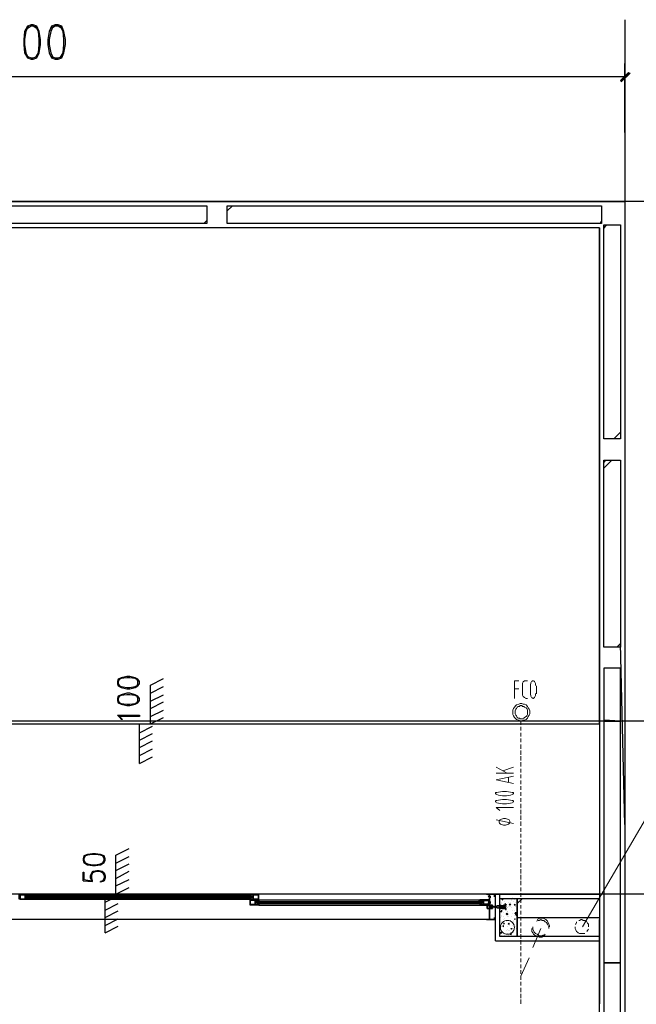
# Model space of a CAD drawing. Header units: millimetres. Extents: x 0 to 420, y 0 to 297.
# Tile 24 of 73: x 117 to 153, y 198 to 254. Entities that reach past the tile are written whole.
import ezdxf

# ---------------------------------------------------------------- set-up
doc = ezdxf.new("R2010")
doc.units = ezdxf.units.MM
doc.layers.add('FILL_000000', color=7, linetype='Continuous')
doc.layers.add('LINE_000000', color=7, linetype='Continuous')

msp = doc.modelspace()

# ---------------------------------------------------------------- hatches: boundary and pattern name
at = {"layer": 'FILL_000000'}
h = msp.add_hatch(color=7, dxfattribs=at)
h.dxf.hatch_style = 1
h.paths.add_polyline_path([(151.807, 250.867), (151.85, 250.783), (152.273, 251.333), (151.807, 250.867)])
h = msp.add_hatch(color=7, dxfattribs=at)
h.dxf.hatch_style = 1
h.paths.add_polyline_path([(151.85, 250.783), (152.273, 251.333), (152.358, 251.291), (151.85, 250.783)])

# ---------------------------------------------------------------- linework, layer by layer
at = {"layer": 'LINE_000000', "lineweight": 25}
for p, q in [((152.061, 254.381), (152.061, 58.589)), ((152.061, 247.862), (152.061, 251.841)), ((152.061, 251.079), (82.084, 251.079)), ((183.092, 243.882), (55.922, 243.882)), ((82.084, 243.882), (152.061, 243.882)), ((129.074, 243.332), (129.371, 243.628)), ((127.72, 242.612), (127.889, 242.782)), ((150.58, 242.358), (150.58, 213.868)), ((150.622, 242.612), (150.707, 242.739)), ((150.834, 242.316), (151.003, 242.528)), ((151.426, 230.166), (151.807, 230.547)), ((151.765, 230.166), (151.807, 230.209)), ((150.834, 228.812), (150.961, 228.939)), ((150.834, 228.473), (151.299, 228.939)), ((151.596, 218.144), (151.807, 218.355)), ((152.061, 207.899), (151.807, 218.355)), ((124.629, 215.942), (125.391, 216.323)), ((124.629, 213.699), (124.629, 215.942)), ((124.629, 215.477), (125.391, 215.858)), ((124.629, 215.011), (125.391, 215.392)), ((124.629, 214.588), (125.391, 214.969)), ((124.629, 214.122), (125.391, 214.503)), ((172.212, 213.868), (55.922, 213.868)), ((124.629, 213.699), (125.391, 214.08)), ((150.58, 213.868), (150.58, 197.527)), ((123.994, 211.413), (123.994, 213.699)), ((123.994, 213.699), (124.629, 213.699)), ((123.994, 213.191), (124.756, 213.572)), ((123.994, 212.767), (124.756, 213.148)), ((123.994, 212.344), (124.756, 212.725)), ((123.994, 211.878), (124.756, 212.259)), ((123.994, 211.413), (124.756, 211.794)), ((150.58, 209.889), (150.58, 203.877)), ((122.64, 206.121), (123.402, 206.502)), ((122.64, 203.877), (122.64, 206.121)), ((122.64, 205.655), (123.402, 206.036)), ((122.64, 205.232), (123.402, 205.613)), ((121.962, 204.766), (121.835, 204.597)), ((122.64, 204.766), (123.402, 205.19)), ((120.735, 204.639), (121.285, 204.597)), ((122.64, 204.343), (123.402, 204.724)), ((122.64, 203.877), (123.402, 204.258)), ((178.477, 203.877), (55.922, 203.877)), ((144.06, 203.877), (90.085, 203.877)), ((117.475, 203.708), (117.475, 203.708)), ((117.475, 203.666), (117.475, 203.666)), ((130.471, 203.666), (117.475, 203.666)), ((117.517, 203.793), (117.517, 203.793)), ((117.517, 203.75), (117.517, 203.75)), ((117.517, 203.75), (117.517, 203.75)), ((117.517, 203.708), (117.517, 203.708)), ((117.517, 203.666), (117.517, 203.666)), ((117.517, 203.666), (117.517, 203.666)), ((117.517, 203.623), (117.517, 203.623)), ((117.56, 203.835), (130.387, 203.835)), ((117.56, 203.793), (130.387, 203.793)), ((117.56, 203.793), (117.56, 203.75)), ((117.56, 203.75), (117.56, 203.75)), ((117.56, 203.708), (117.56, 203.708)), ((117.56, 203.708), (117.56, 203.708)), ((117.56, 203.666), (117.56, 203.666)), ((117.56, 203.623), (130.387, 203.623)), ((117.56, 203.623), (117.56, 203.623)), ((117.602, 203.75), (117.602, 203.75)), ((117.602, 203.666), (117.602, 203.666)), ((122.005, 201.634), (122.005, 203.877)), ((122.005, 203.877), (122.64, 203.877)), ((122.005, 203.412), (122.767, 203.793)), ((130.344, 203.75), (130.344, 203.75)), ((130.344, 203.666), (130.344, 203.666)), ((130.387, 203.75), (130.387, 203.75)), ((130.387, 203.708), (130.387, 203.708)), ((130.387, 203.708), (130.387, 203.708)), ((130.387, 203.666), (130.387, 203.666)), ((130.429, 203.793), (130.429, 203.793)), ((130.429, 203.793), (130.429, 203.75)), ((130.429, 203.75), (130.429, 203.75)), ((130.429, 203.75), (130.429, 203.75)), ((130.429, 203.708), (130.429, 203.708)), ((130.429, 203.666), (130.429, 203.666)), ((130.429, 203.666), (130.429, 203.666)), ((130.429, 203.623), (130.429, 203.623)), ((130.471, 203.708), (130.471, 203.708)), ((130.471, 203.666), (130.471, 203.666)), ((144.187, 203.75), (144.187, 203.75)), ((144.187, 203.708), (144.187, 203.708)), ((144.187, 203.666), (144.187, 203.666)), ((144.23, 203.708), (144.23, 203.708)), ((144.23, 203.666), (144.23, 203.666)), ((144.526, 203.835), (144.526, 203.835)), ((144.526, 203.835), (144.526, 203.835)), ((144.526, 203.835), (144.526, 203.835)), ((144.526, 203.835), (144.526, 203.835)), ((144.568, 203.877), (144.568, 203.877)), ((144.568, 203.877), (144.568, 203.877)), ((144.568, 203.877), (144.568, 203.877)), ((144.568, 203.877), (144.568, 203.877)), ((144.568, 203.877), (144.568, 203.877)), ((144.568, 203.877), (144.568, 203.877)), ((144.568, 203.835), (144.568, 203.835)), ((144.568, 203.835), (144.568, 203.835)), ((144.568, 203.835), (144.568, 203.835)), ((144.568, 203.835), (144.568, 203.835)), ((144.568, 203.835), (144.568, 203.835)), ((144.568, 203.835), (144.568, 203.835)), ((144.822, 201.422), (144.822, 203.877)), ((144.865, 203.623), (144.865, 203.623)), ((144.907, 203.623), (144.907, 203.623)), ((144.949, 203.581), (144.992, 203.623)), ((144.992, 203.539), (144.992, 203.623)), ((145.584, 203.623), (145.627, 203.623)), ((145.838, 203.327), (146.135, 203.623)), ((117.56, 203.581), (130.387, 203.581)), ((122.005, 202.946), (122.767, 203.327)), ((130.768, 203.412), (130.768, 203.412)), ((130.768, 203.369), (130.768, 203.369)), ((143.806, 203.369), (130.768, 203.369)), ((130.81, 203.454), (130.81, 203.454)), ((130.81, 203.454), (130.81, 203.454)), ((130.81, 203.412), (130.81, 203.412)), ((130.81, 203.369), (130.81, 203.369)), ((130.81, 203.327), (130.81, 203.327)), ((130.81, 203.327), (130.81, 203.327)), ((130.852, 203.454), (130.852, 203.454)), ((130.852, 203.327), (130.852, 203.327)), ((130.895, 203.539), (143.679, 203.539)), ((130.895, 203.454), (143.679, 203.454)), ((130.895, 203.454), (130.895, 203.454)), ((130.895, 203.454), (130.895, 203.454)), ((130.895, 203.412), (130.895, 203.412)), ((130.895, 203.369), (130.895, 203.369)), ((130.895, 203.327), (143.679, 203.327)), ((130.895, 203.327), (130.895, 203.327)), ((130.895, 203.327), (130.895, 203.327)), ((130.895, 203.242), (143.679, 203.242)), ((143.679, 203.454), (143.679, 203.454)), ((143.679, 203.454), (143.679, 203.454)), ((143.679, 203.412), (143.679, 203.412)), ((143.679, 203.369), (143.679, 203.369)), ((143.679, 203.327), (143.679, 203.327)), ((143.679, 203.327), (143.679, 203.327)), ((143.722, 203.454), (143.722, 203.454)), ((143.722, 203.454), (143.722, 203.454)), ((143.722, 203.327), (143.722, 203.327)), ((143.722, 203.327), (143.722, 203.327)), ((143.764, 203.454), (143.764, 203.454)), ((143.764, 203.412), (143.764, 203.412)), ((143.764, 203.412), (143.764, 203.412)), ((143.764, 203.369), (143.764, 203.369)), ((143.764, 203.369), (143.764, 203.369)), ((143.764, 203.327), (143.764, 203.327)), ((144.187, 203.454), (144.187, 203.454)), ((144.187, 203.369), (144.187, 203.369)), ((144.187, 203.327), (144.187, 203.327)), ((144.23, 203.412), (144.23, 203.412)), ((144.23, 203.369), (144.23, 203.369)), ((144.23, 203.2), (144.23, 203.2)), ((144.314, 203.242), (144.399, 203.031)), ((144.526, 203.158), (144.526, 203.158)), ((144.526, 203.115), (144.568, 203.115)), ((144.526, 203.115), (144.526, 203.115)), ((144.526, 203.115), (144.526, 203.115)), ((144.568, 203.158), (144.568, 203.158)), ((144.611, 203.158), (144.568, 203.158)), ((144.568, 203.158), (144.568, 203.158)), ((144.568, 203.115), (144.611, 203.115)), ((144.568, 203.115), (144.568, 203.115)), ((144.611, 203.158), (144.611, 203.158)), ((144.653, 203.158), (144.611, 203.115)), ((144.653, 203.158), (144.611, 203.158)), ((144.611, 203.158), (144.611, 203.158)), ((144.611, 203.158), (144.611, 203.158)), ((144.611, 203.115), (144.611, 203.115)), ((144.611, 203.115), (144.653, 203.115)), ((144.611, 203.115), (144.611, 203.115)), ((144.611, 203.115), (144.611, 203.115)), ((144.653, 203.158), (144.653, 203.158)), ((144.653, 203.115), (144.653, 203.115)), ((144.653, 203.115), (144.653, 203.115)), ((144.653, 203.115), (144.653, 203.115)), ((144.822, 203.158), (144.78, 203.158)), ((144.78, 203.115), (144.822, 203.115)), ((144.78, 203.115), (144.78, 203.115)), ((144.865, 203.158), (144.822, 203.158)), ((144.822, 203.158), (144.822, 203.158)), ((144.822, 203.115), (144.865, 203.115)), ((144.822, 203.115), (144.822, 203.115)), ((144.822, 203.115), (144.822, 203.115)), ((144.865, 203.158), (144.865, 203.158)), ((144.907, 203.158), (144.865, 203.115)), ((144.865, 203.158), (144.865, 203.158)), ((144.907, 203.158), (144.865, 203.158)), ((144.865, 203.158), (144.865, 203.158)), ((144.865, 203.158), (144.865, 203.158)), ((144.865, 203.115), (144.865, 203.115)), ((144.865, 203.115), (144.907, 203.115)), ((144.865, 203.115), (144.865, 203.115)), ((144.865, 203.115), (144.865, 203.115)), ((144.907, 203.327), (144.907, 203.327)), ((144.907, 203.158), (144.907, 203.158)), ((144.907, 203.158), (144.907, 203.158)), ((144.907, 203.158), (144.907, 203.158)), ((144.907, 203.115), (144.907, 203.115)), ((144.907, 203.115), (144.907, 203.115)), ((144.907, 203.115), (144.949, 203.115)), ((144.907, 203.115), (144.907, 203.115)), ((144.907, 203.073), (144.907, 203.073)), ((144.949, 203.581), (144.992, 203.539)), ((144.949, 203.581), (144.949, 203.581)), ((144.949, 203.369), (144.949, 203.369)), ((144.949, 203.2), (144.949, 203.2)), ((144.992, 203.158), (144.949, 203.158)), ((144.949, 203.158), (144.949, 203.158)), ((144.949, 203.115), (144.992, 203.115)), ((144.949, 203.115), (144.949, 203.115)), ((145.034, 203.158), (144.992, 203.115)), ((144.992, 203.158), (144.992, 203.158)), ((145.034, 203.158), (144.992, 203.158)), ((144.992, 203.158), (144.992, 203.158)), ((144.992, 203.115), (144.992, 203.115)), ((144.992, 203.115), (145.034, 203.115)), ((144.992, 203.115), (144.992, 203.115)), ((144.992, 203.115), (144.992, 203.115)), ((145.034, 203.158), (145.034, 203.158)), ((145.034, 203.158), (145.119, 203.158)), ((145.034, 203.115), (145.034, 203.115)), ((145.034, 203.115), (145.119, 203.115)), ((145.076, 203.581), (145.076, 203.581)), ((145.076, 203.454), (145.076, 203.454)), ((145.119, 203.285), (145.161, 203.327)), ((145.119, 203.285), (145.161, 203.285)), ((145.119, 203.073), (145.119, 203.073)), ((145.161, 203.285), (145.161, 203.327)), ((145.246, 203.115), (145.246, 203.115)), ((145.288, 203.115), (145.288, 203.115)), ((145.33, 203.369), (145.33, 203.369)), ((145.33, 203.158), (145.33, 203.158)), ((145.373, 203.285), (145.457, 203.285)), ((145.373, 203.285), (145.415, 203.242)), ((145.373, 203.158), (145.373, 203.158)), ((145.415, 203.242), (145.457, 203.285)), ((145.457, 203.412), (145.457, 203.412)), ((145.457, 203.158), (145.457, 203.158)), ((145.5, 203.539), (145.5, 203.539)), ((145.5, 203.496), (145.5, 203.496)), ((145.5, 203.073), (145.5, 203.073)), ((145.627, 203.454), (145.627, 203.454)), ((145.669, 203.242), (145.711, 203.285)), ((145.669, 203.242), (145.711, 203.242)), ((145.711, 203.412), (145.711, 203.412)), ((145.711, 203.242), (145.711, 203.285)), ((145.711, 203.2), (145.711, 203.2)), ((145.711, 203.158), (145.711, 203.158)), ((145.754, 203.158), (145.754, 203.158)), ((145.796, 203.242), (145.796, 203.242)), ((122.005, 202.523), (122.767, 202.904)), ((144.865, 202.861), (144.949, 202.904)), ((144.865, 202.861), (144.949, 202.861)), ((144.865, 202.523), (144.865, 202.523)), ((144.907, 202.819), (144.907, 202.819)), ((144.907, 202.65), (144.907, 202.65)), ((144.907, 202.565), (144.907, 202.565)), ((144.949, 202.861), (144.949, 202.946)), ((145.034, 202.819), (145.034, 202.819)), ((145.034, 202.565), (145.034, 202.565)), ((145.076, 202.48), (145.076, 202.48)), ((145.203, 202.734), (145.246, 202.777)), ((145.203, 202.777), (145.203, 202.777)), ((145.203, 202.734), (145.288, 202.692)), ((145.203, 202.734), (145.246, 202.734)), ((145.203, 202.734), (145.246, 202.692)), ((145.246, 202.861), (145.246, 202.861)), ((145.288, 202.692), (145.246, 202.777)), ((145.246, 202.692), (145.246, 202.734)), ((145.288, 202.861), (145.288, 202.861)), ((145.288, 202.607), (145.288, 202.607)), ((145.33, 202.734), (145.33, 202.734)), ((145.33, 202.565), (145.33, 202.565)), ((145.5, 202.565), (145.5, 202.565)), ((145.542, 202.904), (145.542, 202.904)), ((145.584, 202.777), (145.584, 202.777)), ((145.669, 202.904), (145.669, 202.904)), ((145.669, 202.65), (145.669, 202.65)), ((145.711, 202.734), (145.754, 202.819)), ((145.711, 202.734), (145.754, 202.734)), ((145.754, 202.734), (145.754, 202.819)), ((145.754, 202.65), (145.796, 202.692)), ((145.754, 202.65), (145.796, 202.65)), ((145.796, 202.777), (145.796, 202.777)), ((145.796, 202.65), (145.796, 202.692)), ((145.796, 202.65), (145.796, 202.65)), ((145.838, 202.523), (150.58, 202.523)), ((144.06, 202.396), (90.085, 202.396)), ((122.005, 202.057), (122.767, 202.438)), ((122.005, 201.634), (122.767, 202.015)), ((144.526, 202.396), (144.526, 202.396)), ((144.568, 202.396), (144.568, 202.396)), ((144.568, 202.396), (144.568, 202.396)), ((144.568, 202.396), (144.568, 202.396)), ((144.822, 202.184), (144.822, 202.226)), ((144.822, 202.226), (144.822, 202.226)), ((144.822, 202.184), (144.822, 202.184)), ((144.865, 202.057), (144.865, 202.057)), ((144.907, 202.311), (144.907, 202.311)), ((144.907, 202.142), (144.907, 202.142)), ((144.907, 202.015), (144.907, 202.015)), ((144.907, 201.972), (144.907, 201.972)), ((144.992, 202.015), (145.034, 202.057)), ((144.992, 202.015), (145.034, 201.972)), ((145.034, 202.396), (145.034, 202.396)), ((145.034, 202.184), (145.076, 202.184)), ((145.034, 202.184), (145.076, 202.142)), ((145.034, 201.972), (145.034, 202.057)), ((145.076, 202.142), (145.076, 202.184)), ((145.119, 202.269), (145.119, 202.269)), ((145.203, 202.269), (145.203, 202.269)), ((145.288, 202.353), (145.288, 202.353)), ((145.288, 202.099), (145.288, 202.099)), ((145.288, 201.972), (145.288, 201.972)), ((145.33, 202.142), (145.373, 202.184)), ((145.33, 202.142), (145.373, 202.142)), ((145.373, 202.226), (145.373, 202.226)), ((145.373, 202.142), (145.373, 202.184)), ((145.415, 202.057), (145.415, 202.057)), ((145.457, 202.353), (145.457, 202.353)), ((145.584, 202.057), (145.584, 202.057)), ((145.627, 202.353), (145.627, 202.353)), ((145.627, 202.269), (145.627, 202.269)), ((145.669, 202.438), (145.711, 202.438)), ((145.669, 202.438), (145.711, 202.396)), ((145.669, 202.396), (145.669, 202.396)), ((145.669, 202.142), (145.669, 202.142)), ((145.711, 202.396), (145.711, 202.438)), ((145.711, 201.972), (145.711, 201.972)), ((145.796, 202.353), (145.796, 202.353)), ((145.796, 202.269), (145.796, 202.269)), ((150.58, 171.873), (150.58, 202.396)), ((144.822, 201.634), (144.907, 201.634)), ((144.822, 201.634), (144.865, 201.591)), ((144.865, 201.803), (144.865, 201.803)), ((144.865, 201.591), (144.907, 201.634)), ((144.865, 201.549), (144.865, 201.549)), ((144.907, 201.634), (144.907, 201.676)), ((144.949, 201.634), (144.907, 201.676)), ((144.907, 201.676), (144.907, 201.676)), ((144.907, 201.634), (144.949, 201.634)), ((144.907, 201.507), (144.907, 201.507)), ((144.992, 201.464), (144.992, 201.464)), ((145.076, 201.507), (145.076, 201.507)), ((145.161, 201.591), (145.161, 201.591)), ((145.203, 201.761), (145.203, 201.761)), ((145.203, 201.464), (145.203, 201.464)), ((145.246, 201.845), (145.246, 201.845)), ((145.246, 201.591), (145.246, 201.591)), ((145.33, 201.761), (145.33, 201.761)), ((145.33, 201.507), (145.33, 201.507)), ((145.415, 201.761), (145.415, 201.761)), ((145.415, 201.549), (145.457, 201.591)), ((145.415, 201.549), (145.5, 201.549)), ((145.457, 201.888), (145.542, 201.888)), ((145.457, 201.888), (145.5, 201.845)), ((145.5, 201.549), (145.457, 201.634)), ((145.5, 201.845), (145.542, 201.888)), ((145.5, 201.591), (145.5, 201.591)), ((145.5, 201.507), (145.5, 201.507)), ((145.542, 201.591), (145.542, 201.591)), ((145.627, 201.888), (145.627, 201.888)), ((145.627, 201.634), (145.627, 201.634)), ((145.669, 201.803), (145.669, 201.803)), ((145.711, 201.464), (145.711, 201.464)), ((145.796, 201.888), (145.838, 201.888)), ((145.796, 201.888), (145.838, 201.845)), ((145.796, 201.845), (145.796, 201.845)), ((144.568, 201.168), (150.58, 201.168))]:
    msp.add_line(p, q, dxfattribs=at)
at = {"layer": 'LINE_000000', "lineweight": 9}
msp.add_line((149.606, 201.972), (161.502, 222.377), dxfattribs=at)
at = {"layer": 'LINE_000000', "lineweight": 13}
for p, q in [((146.304, 216.196), (146.431, 216.196)), ((145.669, 215.731), (145.923, 215.731)), ((146.135, 215.434), (146.135, 215.942)), ((146.6, 215.434), (146.6, 215.9)), ((146.939, 215.9), (146.939, 215.434)), ((146.431, 215.18), (146.304, 215.18)), ((146.05, 213.868), (146.05, 213.656)), ((146.05, 213.529), (146.05, 213.318)), ((146.05, 213.191), (146.05, 212.979)), ((146.05, 212.852), (146.05, 212.64)), ((146.05, 212.513), (146.05, 212.259)), ((146.05, 212.175), (146.05, 211.921)), ((146.05, 211.836), (146.05, 211.582)), ((144.611, 211.201), (145.246, 210.862)), ((144.992, 210.989), (145.627, 211.201)), ((146.05, 211.497), (146.05, 211.243)), ((146.05, 211.116), (146.05, 210.905)), ((145.627, 210.862), (144.611, 210.862)), ((145.33, 210.608), (145.33, 210.312)), ((146.05, 210.778), (146.05, 210.566)), ((146.05, 210.439), (146.05, 210.227)), ((146.05, 210.1), (146.05, 209.889)), ((146.05, 209.762), (146.05, 209.55)), ((146.05, 209.423), (146.05, 209.211)), ((146.05, 209.084), (146.05, 208.83)), ((146.05, 208.746), (146.05, 208.492)), ((146.05, 208.407), (146.05, 208.153)), ((145.627, 207.941), (144.611, 208.153)), ((146.05, 208.068), (146.05, 207.814)), ((146.05, 207.687), (146.05, 207.476)), ((146.05, 207.349), (146.05, 207.137)), ((146.05, 207.01), (146.05, 206.798)), ((146.05, 206.671), (146.05, 206.46)), ((146.05, 206.333), (146.05, 206.121)), ((146.05, 205.994), (146.05, 205.782)), ((146.05, 205.655), (146.05, 205.401)), ((146.05, 205.317), (146.05, 205.063)), ((146.05, 204.978), (146.05, 204.724)), ((146.05, 204.639), (146.05, 204.385)), ((146.05, 204.258), (146.05, 204.047)), ((146.05, 203.92), (146.05, 203.708)), ((146.05, 203.581), (146.05, 203.369)), ((146.05, 203.242), (146.05, 203.031)), ((146.05, 202.904), (146.05, 202.692)), ((146.05, 202.565), (146.05, 202.353)), ((146.05, 202.226), (146.05, 202.015)), ((146.05, 201.888), (146.05, 201.634)), ((146.05, 201.549), (146.05, 201.295)), ((147.193, 201.888), (146.727, 200.787)), ((146.05, 201.21), (146.05, 200.956)), ((146.05, 200.872), (146.05, 200.618)), ((146.05, 200.491), (146.05, 200.279)), ((146.516, 200.194), (146.05, 199.136)), ((146.05, 200.152), (146.05, 199.94)), ((146.05, 199.813), (146.05, 199.602)), ((146.05, 199.475), (146.05, 199.263)), ((146.05, 199.136), (146.05, 198.924)), ((146.05, 198.797), (146.05, 198.586)), ((146.05, 198.459), (146.05, 198.205)), ((146.05, 198.12), (146.05, 197.866)), ((146.05, 197.781), (146.05, 197.527))]:
    msp.add_line(p, q, dxfattribs=at)
at = {"layer": 'LINE_000000', "lineweight": 25}
for points in [[(117.729, 254.085), (117.517, 254), (117.348, 253.704), (117.306, 253.238), (117.306, 252.942), (117.348, 252.476), (117.517, 252.18), (117.729, 252.095), (117.856, 252.095), (118.068, 252.18), (118.195, 252.476), (118.279, 252.942), (118.279, 253.238), (118.195, 253.704), (118.068, 254), (117.856, 254.085), (117.729, 254.085)], [(119.126, 254.085), (118.914, 254), (118.787, 253.704), (118.703, 253.238), (118.703, 252.942), (118.787, 252.476), (118.914, 252.18), (119.126, 252.095), (119.295, 252.095), (119.507, 252.18), (119.634, 252.476), (119.719, 252.942), (119.719, 253.238), (119.634, 253.704), (119.507, 254), (119.295, 254.085), (119.126, 254.085)], [(106.257, 242.612), (106.257, 243.628), (127.889, 243.628), (127.889, 242.612), (106.257, 242.612)], [(129.074, 242.612), (129.074, 243.628), (150.707, 243.628), (150.707, 242.612), (129.074, 242.612)], [(150.58, 213.699), (150.58, 242.358), (83.566, 242.358), (83.566, 213.699), (150.58, 213.699)], [(150.834, 242.528), (151.807, 242.528), (151.807, 230.166), (150.834, 230.166), (150.834, 242.528)], [(150.834, 228.939), (151.807, 228.939), (151.807, 218.144), (150.834, 218.144), (150.834, 228.939)], [(150.834, 216.916), (150.834, 213.868), (151.807, 213.868), (151.807, 216.916), (150.834, 216.916)], [(122.724, 216.027), (122.767, 215.9), (122.936, 215.815), (123.275, 215.731), (123.444, 215.731), (123.74, 215.815), (123.91, 215.9), (123.994, 216.027), (123.994, 216.154), (123.91, 216.281), (123.74, 216.366), (123.444, 216.45), (123.275, 216.45), (122.936, 216.366), (122.767, 216.281), (122.724, 216.154), (122.724, 216.027)], [(122.724, 215.053), (122.767, 214.926), (122.936, 214.842), (123.275, 214.757), (123.444, 214.757), (123.74, 214.842), (123.91, 214.926), (123.994, 215.053), (123.994, 215.18), (123.91, 215.307), (123.74, 215.392), (123.444, 215.477), (123.275, 215.477), (122.936, 215.392), (122.767, 215.307), (122.724, 215.18), (122.724, 215.053)], [(123.994, 214.207), (123.994, 214.122), (122.851, 214.122), (122.936, 214.037), (123.021, 213.953), (122.936, 213.953), (122.894, 214.037), (122.724, 214.207), (123.994, 214.207)], [(150.834, 213.91), (150.834, 199.898), (151.807, 199.898), (151.807, 213.868), (150.834, 213.91)], [(120.735, 205.825), (120.777, 205.698), (120.989, 205.571), (121.285, 205.528), (121.454, 205.528), (121.751, 205.571), (121.962, 205.698), (122.005, 205.825), (122.005, 205.909), (121.962, 206.079), (121.751, 206.163), (121.454, 206.206), (121.285, 206.206), (120.989, 206.163), (120.777, 206.079), (120.735, 205.909), (120.735, 205.825)], [(117.39, 203.835), (117.39, 203.581), (117.56, 203.581), (117.56, 203.623), (117.56, 203.666), (117.56, 203.581), (117.052, 203.581), (117.052, 203.835), (117.56, 203.835), (117.56, 203.75), (117.56, 203.835), (117.39, 203.835)], [(117.39, 203.581), (117.39, 203.835), (117.094, 203.835), (117.094, 203.581), (117.39, 203.581)], [(117.475, 203.75), (117.475, 203.666), (130.471, 203.666), (130.471, 203.75), (117.475, 203.75)], [(117.475, 203.708), (130.471, 203.708), (117.475, 203.708), (130.471, 203.708), (117.475, 203.708)], [(130.556, 203.835), (130.556, 203.581), (130.387, 203.581), (130.387, 203.623), (130.429, 203.623), (130.429, 203.666), (130.387, 203.666), (130.387, 203.581), (130.895, 203.581), (130.895, 203.835), (130.387, 203.835), (130.387, 203.75), (130.429, 203.75), (130.387, 203.75), (130.387, 203.835), (130.556, 203.835)], [(130.598, 203.581), (130.598, 203.835), (130.852, 203.835), (130.852, 203.581), (130.598, 203.581)], [(144.526, 203.877), (144.568, 203.877), (144.526, 203.877)], [(144.568, 203.877), (144.526, 203.877), (144.568, 203.877)], [(144.526, 203.877), (144.568, 203.877), (144.526, 203.877)], [(144.568, 203.877), (144.526, 203.877), (144.568, 203.877)], [(144.822, 203.623), (145.838, 203.623), (145.838, 201.422), (144.822, 201.422), (144.822, 203.623)], [(145.838, 201.422), (145.838, 203.623), (150.58, 203.623), (150.58, 201.422), (145.838, 201.422)], [(130.683, 203.496), (130.683, 203.285), (130.852, 203.285), (130.852, 203.327), (130.895, 203.327), (130.895, 203.242), (130.387, 203.242), (130.387, 203.539), (130.895, 203.539), (130.895, 203.454), (130.852, 203.454), (130.852, 203.496), (130.683, 203.496)], [(130.683, 203.285), (130.683, 203.496), (130.387, 203.496), (130.387, 203.285), (130.683, 203.285)], [(130.768, 203.412), (143.806, 203.412), (130.768, 203.412)], [(130.768, 203.412), (130.768, 203.369), (143.806, 203.369), (143.806, 203.412), (130.768, 203.412)], [(130.768, 203.369), (143.806, 203.369), (130.768, 203.369)], [(143.891, 203.496), (143.891, 203.285), (143.679, 203.285), (143.679, 203.327), (143.722, 203.327), (143.679, 203.327), (143.679, 203.242), (144.187, 203.242), (144.187, 203.539), (143.679, 203.539), (143.679, 203.454), (143.722, 203.454), (143.679, 203.454), (143.679, 203.496), (143.891, 203.496)], [(143.891, 203.285), (143.891, 203.496), (144.187, 203.496), (144.187, 203.285), (143.891, 203.285)], [(144.23, 203.2), (144.272, 203.2), (144.23, 203.2), (144.23, 203.073), (144.272, 203.073), (144.23, 203.073), (144.23, 203.031), (144.103, 203.031), (144.103, 203.242), (144.23, 203.242), (144.23, 203.2)], [(144.23, 203.031), (144.23, 203.2), (144.103, 203.2), (144.103, 203.031), (144.23, 203.031)], [(144.526, 203.115), (144.568, 203.158), (144.526, 203.115)], [(144.611, 203.115), (144.611, 203.158), (144.611, 203.115)], [(144.78, 203.158), (144.822, 203.158), (145.203, 203.242), (145.203, 203.285), (145.161, 203.242), (145.119, 203.242), (145.076, 203.242), (145.034, 203.242), (145.034, 203.2), (144.992, 203.2), (144.949, 203.2), (144.907, 203.2), (144.865, 203.2), (144.822, 203.2), (144.653, 203.2), (144.653, 203.073), (144.822, 203.073), (144.865, 203.073), (144.907, 203.073), (144.949, 203.073), (144.949, 203.031), (144.992, 203.031), (145.034, 203.031), (145.076, 203.031), (145.119, 203.031), (145.161, 203.031), (145.161, 202.988), (145.203, 202.988), (145.203, 203.031), (144.822, 203.115), (144.78, 203.115), (144.78, 203.158)], [(144.949, 203.2), (144.865, 203.242), (144.949, 203.2)], [(144.907, 203.115), (144.949, 203.158), (144.907, 203.158), (144.907, 203.115)], [(144.526, 202.396), (144.568, 202.396), (144.526, 202.396)], [(144.526, 202.396), (144.568, 202.396), (144.526, 202.396)], [(151.807, 199.898), (150.834, 199.898), (150.834, 167.09), (151.807, 167.09), (151.807, 199.898)]]:
    msp.add_lwpolyline(points, close=True, dxfattribs=at)
for points in [[(117.56, 254), (117.433, 253.704), (117.348, 253.238), (117.348, 252.942), (117.433, 252.476), (117.56, 252.18)], [(118.068, 253.873), (117.856, 254), (117.729, 254), (117.517, 253.873)], [(117.983, 252.18), (118.152, 252.476), (118.195, 252.942), (118.195, 253.238), (118.152, 253.704), (117.983, 254)], [(118.999, 254), (118.872, 253.704), (118.787, 253.238), (118.787, 252.942), (118.872, 252.476), (118.999, 252.18)], [(119.507, 253.873), (119.295, 254), (119.126, 254), (118.914, 253.873)], [(119.422, 252.18), (119.592, 252.476), (119.634, 252.942), (119.634, 253.238), (119.592, 253.704), (119.422, 254)], [(117.517, 252.264), (117.729, 252.18), (117.856, 252.18), (118.068, 252.264)], [(118.914, 252.264), (119.126, 252.18), (119.295, 252.18), (119.507, 252.264)], [(150.58, 242.358), (83.566, 242.358), (83.566, 213.868)], [(123.91, 216.239), (123.74, 216.323), (123.444, 216.366), (123.275, 216.366), (122.936, 216.323), (122.767, 216.239)], [(122.851, 216.281), (122.767, 216.154), (122.767, 216.027), (122.851, 215.9)], [(123.867, 215.9), (123.91, 216.027), (123.91, 216.154), (123.867, 216.281)], [(122.767, 215.942), (122.936, 215.858), (123.275, 215.815), (123.444, 215.815), (123.74, 215.858), (123.91, 215.942)], [(123.91, 215.265), (123.74, 215.35), (123.444, 215.392), (123.275, 215.392), (122.936, 215.35), (122.767, 215.265)], [(122.851, 215.307), (122.767, 215.18), (122.767, 215.053), (122.851, 214.926)], [(123.867, 214.926), (123.91, 215.053), (123.91, 215.18), (123.867, 215.307)], [(122.767, 214.969), (122.936, 214.884), (123.275, 214.842), (123.444, 214.842), (123.74, 214.884), (123.91, 214.969)], [(121.962, 206.036), (121.751, 206.121), (121.454, 206.163), (121.285, 206.163), (120.989, 206.121), (120.777, 206.036)], [(120.862, 206.079), (120.777, 205.909), (120.777, 205.825), (120.862, 205.698)], [(121.878, 205.698), (121.962, 205.825), (121.962, 205.909), (121.878, 206.079)], [(120.777, 205.74), (120.989, 205.613), (121.285, 205.571), (121.454, 205.571), (121.751, 205.613), (121.962, 205.74)], [(120.735, 204.639), (120.735, 205.147), (120.777, 205.147), (120.777, 204.724), (121.243, 204.639), (121.158, 204.809), (121.158, 204.936), (121.243, 205.105), (121.327, 205.19), (121.539, 205.232), (121.666, 205.232), (121.835, 205.19), (121.962, 205.105), (122.005, 204.936), (122.005, 204.809), (121.962, 204.639), (121.878, 204.597), (121.751, 204.555), (121.751, 204.597)], [(121.285, 204.597), (121.285, 204.639), (121.243, 204.766), (121.243, 204.936), (121.285, 205.105), (121.454, 205.19)], [(121.243, 204.978), (121.327, 205.147), (121.539, 205.19), (121.666, 205.19), (121.835, 205.147), (121.962, 204.978)], [(121.708, 205.19), (121.878, 205.105), (121.962, 204.936), (121.962, 204.809), (121.878, 204.639), (121.751, 204.597)], [(117.393, 203.76), (117.392, 203.752), (117.391, 203.745), (117.391, 203.737), (117.39, 203.729), (117.391, 203.721), (117.391, 203.714), (117.392, 203.706), (117.393, 203.698)], [(117.44, 203.758), (117.439, 203.756), (117.438, 203.753), (117.437, 203.751), (117.436, 203.748), (117.435, 203.746), (117.434, 203.743), (117.434, 203.741), (117.433, 203.738)], [(117.433, 203.678), (117.434, 203.675), (117.434, 203.673), (117.435, 203.67), (117.436, 203.668), (117.437, 203.665), (117.438, 203.663), (117.439, 203.66), (117.44, 203.658)], [(117.447, 203.793), (117.455, 203.793), (117.463, 203.793), (117.47, 203.795), (117.477, 203.797), (117.484, 203.8), (117.491, 203.804), (117.497, 203.809), (117.502, 203.815)], [(117.502, 203.644), (117.497, 203.649), (117.491, 203.654), (117.484, 203.658), (117.477, 203.661), (117.47, 203.664), (117.463, 203.665), (117.455, 203.666), (117.447, 203.665)], [(117.602, 203.772), (117.601, 203.783), (117.598, 203.793), (117.594, 203.802), (117.588, 203.811), (117.582, 203.818), (117.574, 203.824), (117.565, 203.829), (117.555, 203.833)], [(117.555, 203.625), (117.565, 203.629), (117.574, 203.634), (117.582, 203.64), (117.588, 203.648), (117.594, 203.656), (117.598, 203.665), (117.601, 203.675), (117.602, 203.686)], [(130.349, 203.833), (130.339, 203.829), (130.33, 203.824), (130.322, 203.818), (130.316, 203.811), (130.31, 203.802), (130.306, 203.793), (130.303, 203.783), (130.302, 203.772)], [(130.302, 203.686), (130.303, 203.675), (130.306, 203.665), (130.31, 203.656), (130.316, 203.648), (130.322, 203.64), (130.33, 203.634), (130.339, 203.629), (130.349, 203.625)], [(130.402, 203.815), (130.407, 203.809), (130.413, 203.804), (130.42, 203.8), (130.427, 203.797), (130.434, 203.795), (130.441, 203.793), (130.449, 203.793), (130.457, 203.793)], [(130.457, 203.665), (130.449, 203.666), (130.441, 203.665), (130.434, 203.664), (130.427, 203.661), (130.42, 203.658), (130.413, 203.654), (130.407, 203.649), (130.402, 203.644)], [(130.513, 203.738), (130.513, 203.741), (130.512, 203.743), (130.511, 203.746), (130.511, 203.748), (130.51, 203.751), (130.509, 203.753), (130.508, 203.756), (130.507, 203.758)], [(130.507, 203.658), (130.508, 203.66), (130.509, 203.663), (130.51, 203.665), (130.511, 203.668), (130.511, 203.67), (130.512, 203.673), (130.513, 203.675), (130.513, 203.678)], [(130.511, 203.698), (130.512, 203.706), (130.513, 203.714), (130.514, 203.721), (130.514, 203.729), (130.514, 203.737), (130.513, 203.745), (130.512, 203.752), (130.511, 203.76)], [(144.272, 203.623), (144.23, 203.623), (144.23, 203.454), (144.272, 203.454), (144.272, 203.327), (144.23, 203.327), (144.23, 203.242), (144.399, 203.242), (144.399, 203.031), (144.23, 203.031), (144.23, 202.396), (144.526, 202.396), (144.526, 202.48), (144.526, 202.523), (144.526, 202.48), (144.526, 202.396), (144.06, 202.396), (144.23, 202.396), (144.23, 203.031), (144.23, 203.073), (144.23, 203.031), (144.399, 203.031), (144.399, 203.115), (144.399, 203.242), (144.23, 203.242), (144.23, 203.2), (144.23, 203.242), (144.23, 203.327), (144.272, 203.327), (144.272, 203.454), (144.23, 203.454), (144.23, 203.666), (144.272, 203.666), (144.272, 203.75), (144.23, 203.75), (144.23, 203.877), (144.06, 203.877), (144.526, 203.877), (144.526, 203.75), (144.526, 203.708), (144.526, 203.793), (144.526, 203.877), (144.23, 203.877), (144.23, 203.75), (144.272, 203.75), (144.272, 203.666)], [(144.177, 203.694), (144.181, 203.702), (144.185, 203.711), (144.187, 203.72), (144.187, 203.729), (144.187, 203.738), (144.185, 203.747), (144.181, 203.756), (144.177, 203.764)], [(144.184, 203.708), (144.185, 203.713), (144.186, 203.718), (144.187, 203.724), (144.187, 203.729), (144.187, 203.735), (144.186, 203.74), (144.185, 203.745), (144.184, 203.751)], [(144.568, 201.168), (144.568, 203.877), (150.58, 203.877)], [(145.669, 203.623), (145.669, 203.581), (145.584, 203.623)], [(130.728, 203.421), (130.727, 203.414), (130.726, 203.406), (130.726, 203.398), (130.725, 203.39), (130.726, 203.383), (130.726, 203.375), (130.727, 203.367), (130.728, 203.36)], [(130.732, 203.462), (130.731, 203.46), (130.73, 203.457), (130.729, 203.455), (130.728, 203.452), (130.728, 203.45), (130.727, 203.447), (130.726, 203.444), (130.726, 203.442)], [(130.726, 203.382), (130.726, 203.379), (130.727, 203.376), (130.728, 203.374), (130.728, 203.371), (130.729, 203.369), (130.73, 203.366), (130.731, 203.364), (130.732, 203.361)], [(130.782, 203.454), (130.79, 203.454), (130.798, 203.455), (130.805, 203.456), (130.812, 203.458), (130.819, 203.462), (130.826, 203.466), (130.832, 203.471), (130.837, 203.476)], [(130.837, 203.347), (130.832, 203.353), (130.826, 203.358), (130.819, 203.362), (130.812, 203.365), (130.805, 203.367), (130.798, 203.369), (130.79, 203.369), (130.782, 203.369)], [(130.895, 203.434), (130.894, 203.444), (130.891, 203.454), (130.887, 203.464), (130.881, 203.472), (130.874, 203.479), (130.866, 203.486), (130.857, 203.491), (130.847, 203.494)], [(130.847, 203.329), (130.857, 203.333), (130.866, 203.338), (130.874, 203.344), (130.881, 203.351), (130.887, 203.36), (130.891, 203.369), (130.894, 203.379), (130.895, 203.39)], [(143.642, 203.494), (143.632, 203.491), (143.623, 203.486), (143.615, 203.479), (143.608, 203.472), (143.603, 203.464), (143.598, 203.454), (143.596, 203.444), (143.595, 203.434)], [(143.595, 203.39), (143.596, 203.379), (143.598, 203.369), (143.603, 203.36), (143.608, 203.351), (143.615, 203.344), (143.623, 203.338), (143.632, 203.333), (143.642, 203.329)], [(143.695, 203.476), (143.7, 203.471), (143.706, 203.466), (143.712, 203.462), (143.719, 203.458), (143.727, 203.456), (143.734, 203.455), (143.742, 203.454), (143.749, 203.454)], [(143.749, 203.369), (143.742, 203.369), (143.734, 203.369), (143.727, 203.367), (143.719, 203.365), (143.712, 203.362), (143.706, 203.358), (143.7, 203.353), (143.695, 203.347)], [(143.806, 203.442), (143.805, 203.444), (143.805, 203.447), (143.804, 203.45), (143.803, 203.452), (143.802, 203.455), (143.802, 203.457), (143.8, 203.46), (143.799, 203.462)], [(143.799, 203.361), (143.8, 203.364), (143.802, 203.366), (143.802, 203.369), (143.803, 203.371), (143.804, 203.374), (143.805, 203.376), (143.805, 203.379), (143.806, 203.382)], [(143.804, 203.36), (143.805, 203.367), (143.806, 203.375), (143.806, 203.383), (143.806, 203.39), (143.806, 203.398), (143.806, 203.406), (143.805, 203.414), (143.804, 203.421)], [(144.177, 203.355), (144.181, 203.364), (144.185, 203.372), (144.187, 203.381), (144.187, 203.39), (144.187, 203.4), (144.185, 203.409), (144.181, 203.417), (144.177, 203.426)], [(144.184, 203.369), (144.185, 203.374), (144.186, 203.38), (144.187, 203.385), (144.187, 203.39), (144.187, 203.396), (144.186, 203.401), (144.185, 203.407), (144.184, 203.412)], [(144.399, 203.242), (144.399, 203.031), (144.314, 203.031), (144.314, 203.242), (144.399, 203.242), (144.314, 203.031)], [(144.526, 203.115), (144.399, 203.115), (144.399, 203.073), (144.399, 203.115), (144.399, 203.158), (144.526, 203.158)], [(144.568, 203.158), (144.526, 203.158), (144.526, 203.115)], [(144.568, 203.158), (144.568, 203.115), (144.611, 203.158)], [(144.78, 203.115), (144.822, 203.158), (144.78, 203.158)], [(144.822, 203.158), (144.822, 203.115), (144.865, 203.158)], [(144.865, 203.158), (144.865, 203.115), (144.907, 203.158)], [(144.949, 203.031), (144.865, 203.031), (144.949, 203.073)], [(144.949, 203.115), (144.949, 203.158), (144.949, 203.115), (144.992, 203.158), (144.992, 203.115)], [(145.034, 203.115), (145.034, 203.158), (144.992, 203.115)], [(145.191, 203.166), (145.182, 203.174), (145.172, 203.18), (145.161, 203.186), (145.15, 203.19), (145.139, 203.194), (145.127, 203.197), (145.116, 203.199), (145.104, 203.2)], [(145.104, 203.115), (145.116, 203.116), (145.127, 203.118), (145.139, 203.121), (145.15, 203.125), (145.161, 203.13), (145.172, 203.135), (145.182, 203.142), (145.191, 203.149)]]:
    msp.add_lwpolyline(points, dxfattribs=at)
at = {"layer": 'LINE_000000', "lineweight": 0}
for points in [[(151.807, 250.867), (151.85, 250.783), (152.273, 251.333), (151.807, 250.867)], [(151.85, 250.783), (152.273, 251.333), (152.358, 251.291), (151.85, 250.783)], [(146.558, 214.376), (146.558, 214.461), (146.516, 214.545), (146.473, 214.63), (146.431, 214.715), (146.346, 214.799), (146.262, 214.842), (146.177, 214.842), (146.092, 214.884), (146.008, 214.884), (145.923, 214.842), (145.796, 214.799), (145.754, 214.757), (145.669, 214.672), (145.627, 214.588), (145.584, 214.503), (145.584, 214.418), (145.584, 214.334), (145.584, 214.249), (145.627, 214.164), (145.669, 214.08), (145.754, 213.995), (145.796, 213.953), (145.923, 213.91), (146.008, 213.868), (146.092, 213.868), (146.177, 213.91), (146.262, 213.91), (146.346, 213.953), (146.431, 214.037), (146.473, 214.122), (146.516, 214.207), (146.558, 214.291), (146.558, 214.376)], [(146.431, 214.376), (146.431, 214.461), (146.431, 214.503), (146.389, 214.588), (146.346, 214.63), (146.262, 214.672), (146.219, 214.715), (146.135, 214.715), (146.092, 214.757), (146.008, 214.757), (145.965, 214.715), (145.881, 214.715), (145.838, 214.672), (145.796, 214.588), (145.754, 214.545), (145.711, 214.461), (145.711, 214.418), (145.711, 214.334), (145.711, 214.291), (145.754, 214.207), (145.796, 214.164), (145.838, 214.08), (145.881, 214.037), (145.965, 214.037), (146.008, 213.995), (146.092, 213.995), (146.135, 213.995), (146.219, 214.037), (146.262, 214.08), (146.346, 214.122), (146.389, 214.164), (146.431, 214.249), (146.431, 214.291), (146.431, 214.376)]]:
    msp.add_lwpolyline(points, close=True, dxfattribs=at)
at = {"layer": 'LINE_000000', "lineweight": 13}
for points in [[(145.669, 215.18), (145.669, 216.196), (145.923, 216.196)], [(146.283, 216.196), (146.253, 216.192), (146.225, 216.178), (146.2, 216.157), (146.178, 216.128), (146.16, 216.094), (146.146, 216.054), (146.138, 216.01), (146.135, 215.963)], [(146.897, 215.921), (146.894, 215.977), (146.885, 216.028), (146.871, 216.075), (146.853, 216.116), (146.831, 216.149), (146.806, 216.175), (146.778, 216.191), (146.749, 216.196), (146.719, 216.191), (146.691, 216.175), (146.666, 216.149), (146.644, 216.116), (146.626, 216.075), (146.612, 216.028), (146.603, 215.977), (146.6, 215.921)], [(146.135, 215.455), (146.138, 215.409), (146.146, 215.365), (146.16, 215.325), (146.178, 215.291), (146.2, 215.262), (146.225, 215.241), (146.253, 215.227), (146.283, 215.223)], [(146.6, 215.455), (146.603, 215.4), (146.612, 215.348), (146.626, 215.302), (146.644, 215.261), (146.666, 215.227), (146.691, 215.202), (146.719, 215.186), (146.749, 215.18), (146.778, 215.186), (146.806, 215.202), (146.831, 215.227), (146.853, 215.261), (146.871, 215.302), (146.885, 215.348), (146.894, 215.4), (146.897, 215.455)], [(145.627, 210.27), (144.611, 210.481), (145.627, 210.693)], [(144.628, 209.749), (144.615, 209.744), (144.603, 209.739), (144.593, 209.733), (144.584, 209.727), (144.577, 209.72), (144.572, 209.713), (144.569, 209.706), (144.568, 209.698), (144.569, 209.691), (144.572, 209.683), (144.577, 209.676), (144.584, 209.67), (144.593, 209.663), (144.603, 209.657), (144.615, 209.652), (144.628, 209.647)], [(145.549, 209.736), (145.441, 209.766), (145.329, 209.787), (145.214, 209.8), (145.097, 209.804), (144.981, 209.8), (144.866, 209.787), (144.754, 209.766), (144.646, 209.736)], [(144.646, 209.618), (144.754, 209.588), (144.866, 209.567), (144.981, 209.554), (145.097, 209.55), (145.214, 209.554), (145.329, 209.567), (145.441, 209.588), (145.549, 209.618)], [(145.549, 209.27), (145.441, 209.3), (145.329, 209.321), (145.214, 209.334), (145.097, 209.338), (144.981, 209.334), (144.866, 209.321), (144.754, 209.3), (144.646, 209.27)], [(145.567, 209.647), (145.58, 209.652), (145.592, 209.657), (145.602, 209.663), (145.611, 209.67), (145.618, 209.676), (145.623, 209.683), (145.626, 209.691), (145.627, 209.698), (145.626, 209.706), (145.623, 209.713), (145.618, 209.72), (145.611, 209.727), (145.602, 209.733), (145.592, 209.739), (145.58, 209.744), (145.567, 209.749)], [(144.628, 209.284), (144.615, 209.279), (144.603, 209.273), (144.593, 209.267), (144.584, 209.261), (144.577, 209.254), (144.572, 209.247), (144.569, 209.24), (144.568, 209.232), (144.569, 209.225), (144.572, 209.218), (144.577, 209.211), (144.584, 209.204), (144.593, 209.198), (144.603, 209.192), (144.615, 209.186), (144.628, 209.181)], [(145.627, 208.873), (144.611, 208.873), (144.822, 208.703)], [(144.646, 209.153), (144.754, 209.123), (144.866, 209.101), (144.981, 209.089), (145.097, 209.084), (145.214, 209.089), (145.329, 209.101), (145.441, 209.123), (145.549, 209.153)], [(145.567, 209.181), (145.58, 209.186), (145.592, 209.192), (145.602, 209.198), (145.611, 209.204), (145.618, 209.211), (145.623, 209.218), (145.626, 209.225), (145.627, 209.232), (145.626, 209.24), (145.623, 209.247), (145.618, 209.254), (145.611, 209.261), (145.602, 209.267), (145.592, 209.273), (145.58, 209.279), (145.567, 209.284)], [(147.701, 201.972), (147.701, 202.057), (147.659, 202.142), (147.616, 202.226), (147.574, 202.311), (147.489, 202.396), (147.405, 202.438), (147.32, 202.48), (147.235, 202.48), (147.151, 202.48), (147.066, 202.438), (146.981, 202.396)], [(146.727, 201.972), (146.727, 201.93), (146.727, 201.845), (146.77, 201.761), (146.812, 201.676), (146.897, 201.591), (146.981, 201.549), (147.066, 201.507), (147.151, 201.464), (147.235, 201.464), (147.32, 201.507), (147.405, 201.507), (147.447, 201.549)], [(147.659, 201.888), (147.659, 201.972), (147.616, 202.057), (147.574, 202.142), (147.532, 202.226), (147.447, 202.269), (147.362, 202.353), (147.278, 202.353), (147.193, 202.396), (147.108, 202.353), (147.024, 202.353), (146.939, 202.311)], [(149.267, 202.269), (149.267, 202.226), (149.225, 202.142), (149.183, 202.142)], [(149.183, 201.972), (149.183, 201.93), (149.183, 201.888), (149.225, 201.803), (149.267, 201.718), (149.31, 201.676), (149.352, 201.634), (149.437, 201.591), (149.521, 201.591), (149.564, 201.591), (149.648, 201.591), (149.733, 201.591)], [(149.945, 201.972), (149.945, 202.057), (149.945, 202.142), (149.902, 202.184), (149.86, 202.269), (149.775, 202.311), (149.733, 202.353), (149.648, 202.353), (149.564, 202.396), (149.521, 202.396), (149.437, 202.353), (149.394, 202.353)], [(146.685, 201.888), (146.685, 201.845), (146.685, 201.718), (146.727, 201.634), (146.77, 201.549), (146.854, 201.507), (146.939, 201.464), (147.024, 201.422), (147.108, 201.38), (147.193, 201.38), (147.278, 201.38), (147.362, 201.422), (147.405, 201.464)], [(149.86, 201.718), (149.902, 201.761), (149.945, 201.845)]]:
    msp.add_lwpolyline(points, dxfattribs=at)
for points in [[(145.097, 208.238), (145.034, 208.234), (144.974, 208.223), (144.92, 208.205), (144.873, 208.182), (144.834, 208.154), (144.805, 208.121), (144.786, 208.086), (144.78, 208.047), (144.786, 208.009), (144.805, 207.973), (144.834, 207.941), (144.873, 207.912), (144.92, 207.889), (144.974, 207.872), (145.034, 207.861), (145.097, 207.857), (145.161, 207.861), (145.221, 207.872), (145.275, 207.889), (145.322, 207.912), (145.361, 207.941), (145.39, 207.973), (145.409, 208.009), (145.415, 208.047), (145.409, 208.086), (145.39, 208.121), (145.361, 208.154), (145.322, 208.182), (145.275, 208.205), (145.221, 208.223), (145.161, 208.234), (145.097, 208.238)], [(145.669, 201.951), (145.661, 202.032), (145.637, 202.108), (145.6, 202.176), (145.551, 202.236), (145.492, 202.285), (145.423, 202.322), (145.348, 202.345), (145.267, 202.353), (145.186, 202.345), (145.11, 202.322), (145.042, 202.285), (144.982, 202.236), (144.933, 202.176), (144.896, 202.108), (144.873, 202.032), (144.865, 201.951), (144.873, 201.87), (144.896, 201.795), (144.933, 201.726), (144.982, 201.667), (145.042, 201.618), (145.11, 201.581), (145.186, 201.557), (145.267, 201.549), (145.348, 201.557), (145.423, 201.581), (145.492, 201.618), (145.551, 201.667), (145.6, 201.726), (145.637, 201.795), (145.661, 201.87), (145.669, 201.951)]]:
    msp.add_lwpolyline(points, close=True, dxfattribs=at)

doc.saveas('drawing.dxf')
